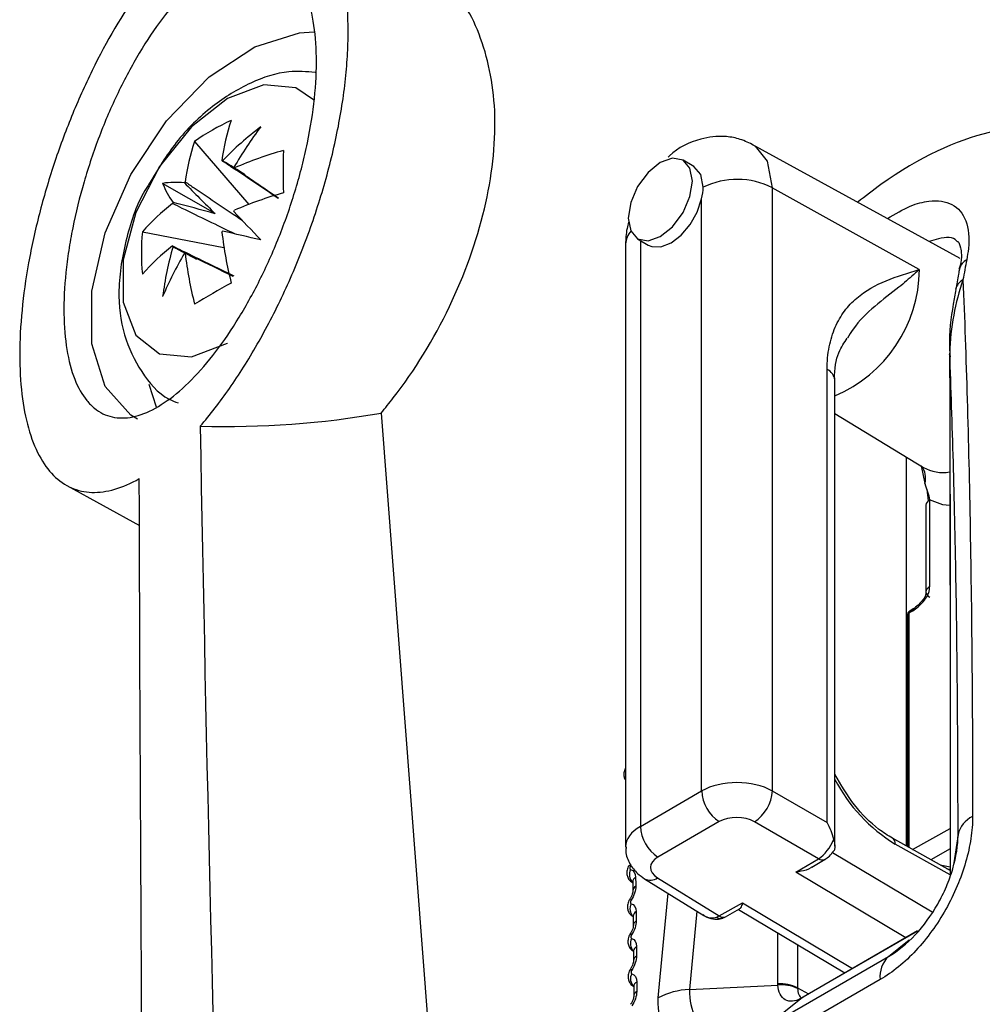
# Model space of a CAD drawing. Header units: millimetres. Extents: x 15231 to 16570, y 10019 to 11489.
# Tile 47 of 206: x 16223 to 16242, y 10230 to 10250. Entities that reach past the tile are written whole.
import ezdxf

# ---------------------------------------------------------------- set-up
doc = ezdxf.new("R2010")
doc.units = ezdxf.units.MM

msp = doc.modelspace()

# ---------------------------------------------------------------- linework, layer by layer
at = {"color": 7, "linetype": 'Continuous', "lineweight": 25}
for p, q in [((16226.094, 10247.565), (16227.174, 10246.32)), ((16241.284, 10245.244), (16237.16, 10247.509)), ((16235.998, 10247.071), (16235.785, 10247.194)), ((16226.504, 10246.135), (16225.462, 10246.736)), ((16237.557, 10246.65), (16237.557, 10234.68)), ((16240.473, 10245.025), (16237.557, 10246.65)), ((16236.155, 10234.68), (16236.155, 10246.427)), ((16225.06, 10245.774), (16226.678, 10245.462)), ((16234.885, 10245.635), (16235.097, 10245.513)), ((16234.646, 10245.533), (16234.646, 10233.567)), ((16234.939, 10245.604), (16234.939, 10233.978)), ((16241.277, 10245.087), (16241.26, 10245.026)), ((16241.075, 10243.341), (16241.076, 10243.366)), ((16238.643, 10234.053), (16238.643, 10243.042)), ((16225.189, 10242.754), (16225.332, 10242.301)), ((16238.796, 10233.582), (16238.796, 10242.834)), ((16229.798, 10242.179), (16232.582, 10205.702)), ((16238.796, 10242.168), (16240.556, 10241.101)), ((16240.222, 10233.584), (16240.222, 10241.304)), ((16240.508, 10241.134), (16240.583, 10240.779)), ((16223.563, 10240.739), (16225.002, 10239.949)), ((16240.657, 10240.437), (16240.63, 10240.668)), ((16240.604, 10240.352), (16240.604, 10238.63)), ((16240.677, 10240.454), (16240.677, 10238.732)), ((16240.333, 10238.248), (16240.265, 10238.205)), ((16240.265, 10238.205), (16240.265, 10233.56)), ((16240.351, 10238.292), (16240.282, 10238.248)), ((16240.236, 10238.164), (16240.236, 10233.576)), ((16234.939, 10233.978), (16236.155, 10234.68)), ((16237.557, 10234.68), (16238.643, 10234.053)), ((16236.503, 10234.071), (16235.286, 10233.369)), ((16238.471, 10233.336), (16237.204, 10234.068)), ((16240.339, 10233.518), (16241.084, 10233.933)), ((16241.084, 10233.103), (16239.94, 10233.741)), ((16241.241, 10233.816), (16241.156, 10233.252)), ((16241.084, 10233.018), (16239.995, 10233.624)), ((16241.084, 10233.529), (16240.702, 10233.316)), ((16238.026, 10233.07), (16238.471, 10233.336)), ((16238.34, 10233.167), (16238.602, 10233.324)), ((16238.748, 10233.462), (16240.726, 10232.28)), ((16240.889, 10233.212), (16241.084, 10233.174)), ((16241.022, 10233.138), (16241.084, 10233.126)), ((16235.023, 10232.937), (16236.195, 10232.212)), ((16235.28, 10232.957), (16236.504, 10232.2)), ((16240.206, 10231.767), (16238.026, 10233.07)), ((16234.779, 10232.861), (16234.787, 10232.856)), ((16235.292, 10230.572), (16235.488, 10232.649)), ((16236.504, 10232.2), (16236.965, 10232.457)), ((16236.965, 10232.457), (16239.145, 10231.155)), ((16236.629, 10232.184), (16236.904, 10232.338)), ((16236.888, 10232.329), (16238.997, 10231.069)), ((16237.665, 10230.853), (16237.665, 10231.865)), ((16240.436, 10231.898), (16238.145, 10230.575)), ((16240.44, 10231.903), (16238.166, 10230.59)), ((16238.056, 10231.632), (16238.056, 10230.773)), ((16239.861, 10231.396), (16240.274, 10231.725)), ((16237.355, 10229.949), (16239.861, 10231.396)), ((16235.912, 10230.739), (16237.666, 10230.828)), ((16239.696, 10230.938), (16237.19, 10229.491)), ((16238.056, 10230.773), (16238.277, 10230.654)), ((16238.145, 10230.575), (16238.166, 10230.59)), ((16237.355, 10229.949), (16238.124, 10230.563)), ((16238.124, 10230.563), (16238.147, 10230.579))]:
    msp.add_line(p, q, dxfattribs=at)
at = {"color": 7, "linetype": 'Continuous', "lineweight": 25, "flags": 128}
for points in [[(16224.965, 10242.057), (16224.832, 10242.136), (16224.321, 10242.706), (16224.054, 10243.552), (16224.054, 10244.599), (16224.321, 10245.754), (16224.832, 10246.915), (16225.541, 10247.977), (16226.385, 10248.847), (16227.29, 10249.447), (16228.174, 10249.724), (16228.463, 10249.74)], [(16228.472, 10248.38), (16228.102, 10248.632), (16227.469, 10248.689), (16226.75, 10248.42), (16226.031, 10247.859), (16225.399, 10247.072), (16224.93, 10246.155), (16224.68, 10245.219), (16224.68, 10244.376), (16224.93, 10243.727), (16225.399, 10243.353), (16226.031, 10243.296), (16226.75, 10243.565), (16226.75, 10243.565)], [(16237.16, 10247.509), (16237.172, 10247.502), (16237.215, 10247.474)], [(16237.215, 10247.474), (16237.457, 10247.174), (16237.557, 10246.65)], [(16235.335, 10245.68), (16235.579, 10245.876), (16235.785, 10246.155), (16235.923, 10246.473), (16235.971, 10246.782), (16235.923, 10247.035), (16235.785, 10247.194), (16235.579, 10247.234), (16235.335, 10247.15), (16235.092, 10246.953), (16234.885, 10246.675), (16234.747, 10246.357), (16234.699, 10246.047), (16234.747, 10245.794), (16234.885, 10245.635), (16235.092, 10245.595), (16235.335, 10245.68)], [(16236.184, 10246.659), (16236.136, 10246.913), (16235.998, 10247.071), (16235.998, 10247.071)], [(16235.097, 10245.513), (16235.169, 10245.483), (16235.348, 10245.479), (16235.547, 10245.557), (16235.746, 10245.709), (16235.925, 10245.919), (16236.066, 10246.167), (16236.155, 10246.427)], [(16241.07, 10240.345), (16240.942, 10240.36), (16240.677, 10240.454)], [(16236.06, 10232.296), (16235.912, 10230.739), (16235.912, 10230.739), (16235.912, 10230.739)], [(16234.77, 10231.126), (16234.756, 10231.138), (16234.747, 10231.147), (16234.745, 10231.152), (16234.745, 10231.153)]]:
    msp.add_lwpolyline(points, dxfattribs=at)
at = {"color": 7, "linetype": 'Continuous', "lineweight": 25}
for centre, radius, start, end in [((16228.609, 10244.05), 4.322, 114.4145, 125.5801), ((16230.582, 10246.687), 3.977, 160.9425, 172.7771), ((16231.459, 10242.552), 6.677, 127.3542, 136.0595), ((16233.825, 10243.04), 8.026, 143.0899, 149.9766), ((16229.854, 10246.267), 3.977, 160.9425, 172.7771), ((16230.009, 10239.8), 7.888, 105.832, 113.3246), ((16240.73, 10246.968), 12.88, 178.129, 181.871), ((16226.594, 10246.796), 0.394, 81.617, 83.8276), ((16226.568, 10246.811), 0.394, 36.1634, 38.3737), ((16236.862, 10245.265), 1.55, 63.3385, 115.9221), ((16225.722, 10245.017), 1.739, 84.3613, 98.5922), ((16227.081, 10247.371), 1.739, 201.3928, 215.6261), ((16227.203, 10245.741), 1.652, 141.626, 142.4756), ((16230.009, 10238.959), 7.888, 105.832, 113.3246), ((16228.064, 10243.168), 3.977, 127.2203, 139.0558), ((16227.194, 10245.726), 1.652, 157.5242, 158.3738), ((16225.35, 10246.811), 1.652, 337.5242, 338.3738), ((16441.439, 10446.9), 293.813, 223.09094, 223.24249), ((16229.363, 10245.354), 4.323, 174.4175, 185.5825), ((16225.341, 10246.796), 1.652, 321.626, 322.4756), ((16234.471, 10246.687), 7.888, 186.6728, 194.166), ((16159.153, 9955.69), 297.849, 76.75243, 76.90192), ((16235.047, 10245.52), 0.401, 137.8298, 178.1001), ((16228.064, 10242.327), 3.977, 127.2203, 139.0558), ((16232.084, 10243.635), 6.677, 163.9403, 172.6457), ((16225.976, 10245.726), 0.394, 216.1634, 218.3737), ((16232.844, 10241.342), 8.025, 150.0234, 156.9104), ((16225.95, 10245.741), 0.394, 261.617, 263.8276), ((16233.743, 10246.267), 7.888, 186.6728, 194.166), ((16241.541, 10244.973), 0.278, 117.1871, 167.4055), ((16237.735, 10245.046), 2.739, 292.8, 359.5485), ((16232.895, 10233.397), 12.881, 118.1267, 121.868), ((16241.465, 10244.574), 0.277, 117.0863, 168.0732), ((16238.547, 10242.811), 0.25, 5.3255, 67.3278), ((16240.215, 10240.887), 0.384, 343.7247, 39.3613), ((16240.938, 10241.765), 0.766, 240.0931, 279.9263), ((16240.728, 10240.34), 0.126, 114.3134, 174.3665), ((16240.336, 10238.164), 0.1, 122.53, 179.9999), ((16240.284, 10238.16), 0.048, 112.7857, 175.8942), ((16240.311, 10238.212), 0.0465, 128.5677, 188.8773), ((16241.761, 10236.473), 3.352, 207.7979, 238.2053), ((16236.925, 10234.715), 0.77, 182.6523, 236.7703), ((16236.766, 10234.729), 0.793, 303.5222, 356.4777), ((16241.761, 10233.691), 0.534, 115.5663, 166.5367), ((16235.708, 10234.013), 0.77, 182.6523, 236.7703), ((16239.873, 10233.638), 0.123, 353.8249, 56.8622), ((16238.547, 10233.435), 0.125, 232.7698, 296.594), ((16234.799, 10233.288), 0.113, 224.1236, 240.8644), ((16234.936, 10233.019), 0.215, 152.0655, 225.4468), ((16234.895, 10232.872), 0.108, 117.169, 178.0215), ((16235.135, 10233.161), 0.251, 243.6803, 305.5245), ((16234.897, 10232.694), 0.107, 116.7988, 178.8745), ((16234.788, 10232.574), 0.0695, 214.7319, 243.1527), ((16234.945, 10232.342), 0.213, 151.6783, 225.3843), ((16234.902, 10232.191), 0.105, 116.0401, 177.4838), ((16236.58, 10232.299), 0.125, 232.3308, 292.9899), ((16234.903, 10232.009), 0.103, 115.6468, 178.3349), ((16234.788, 10231.873), 0.0544, 206.5284, 244.5435), ((16234.95, 10231.653), 0.21, 151.2984, 225.1433), ((16234.905, 10231.5), 0.101, 114.8479, 176.9328), ((16234.905, 10231.314), 0.1, 114.4307, 177.7824), ((16240.243, 10231), 0.55, 133.9354, 186.4307), ((16234.95, 10230.953), 0.207, 150.7672, 226.8469), ((16234.905, 10230.797), 0.098, 113.5906, 176.365), ((16237.717, 10230.109), 0.745, 62.9209, 93.9718), ((16237.742, 10230.104), 0.728, 64.4021, 95.9856), ((16234.904, 10230.609), 0.0966, 113.1362, 177.3417), ((16235.956, 10229.339), 1.401, 91.8393, 118.3349)]:
    msp.add_arc(centre, radius, start, end, dxfattribs=at)
for centre, major_axis, ratio, start_param, end_param in [((16226.449, 10246.227), (3.404, -2.148), 0.229118, 1.52409, 1.655403), ((16226.689, 10246.365), (2.651, -2.611), 0.078957, 4.485994, 4.720597), ((16226.397, 10245.859), (3.587, -0.99), 0.078991, 1.562573, 1.797176), ((16226.397, 10246.137), (3.562, -1.874), 0.229122, 4.627769, 4.759536), ((16293.347, 10201.853), (-37.146, 66.597), 0.567286, 0.594514, 0.6018), ((16236.863, 10234.264), (1, -0.008), 0.582305, 0.807292, 2.360635), ((16236.856, 10233.86), (0.5, -0.008), 0.587276, 0.811887, 2.36523), ((16235.646, 10233.562), (1, -0.008), 0.582305, 2.360635, 3.143211), ((16238.296, 10233.845), (-0.357, 0.618), 0.567258, 4.20799, 4.721), ((16238.474, 10233.742), (0.247, 0.435), 0.562158, 3.922851, 4.980333), ((16235.64, 10233.158), (0.5, -0.008), 0.587276, 2.36523, 3.918573), ((16236.335, 10232.713), (-0.058, 0.55), 0.71606, 2.635266, 3.297839), ((16236.507, 10232.607), (0.26, 0.427), 0.582311, 3.799805, 3.939846), ((16238.758, 10231.063), (0.935, 0.632), 0.074144, 3.917823, 3.948169)]:
    msp.add_ellipse(centre, major_axis=major_axis, ratio=ratio, start_param=start_param, end_param=end_param, dxfattribs=at)
for points, knots in [([(16232.087, 10195.953), (16232.087, 10195.953), (16232.187, 10195.992), (16232.865, 10196.27), (16236.153, 10197.58), (16240.724, 10199.52), (16255.672, 10206.248), (16270.683, 10213.978), (16287.26, 10223.458), (16292.069, 10226.26), (16305.847, 10234.429), (16321.078, 10244.017), (16339.989, 10256.567), (16348.327, 10262.239), (16354.179, 10266.304), (16355.219, 10267.016), (16355.378, 10267.127)], [0.0831025, 0.0831025, 0.0831025, 0.0831025, 0.0831028, 0.085856, 0.101481, 0.1717935, 0.2030435, 0.4686685, 0.4999594, 0.5311685, 0.5624185, 0.7655435, 0.8124185, 0.898356, 0.913981, 0.916816, 0.916816, 0.916816, 0.916816]), ([(16239.761, 10200.373), (16247.544, 10204.061), (16263.107, 10211.437), (16286.495, 10223.898), (16309.857, 10237.399), (16330.905, 10250.436), (16344.106, 10259.409), (16349.572, 10263.124)], [0, 0, 0, 0, 0.212493, 0.424904, 0.637459, 0.84987, 1, 1, 1, 1]), ([(16226.206, 10241.916), (16226.401, 10242.141), (16226.598, 10242.396), (16226.978, 10242.941), (16227.162, 10243.232), (16227.518, 10243.856), (16227.691, 10244.19), (16228.011, 10244.874), (16228.16, 10245.226), (16228.433, 10245.951), (16228.557, 10246.326), (16228.771, 10247.065), (16228.861, 10247.433), (16228.97, 10247.982), (16229.003, 10248.166), (16229.057, 10248.525), (16229.079, 10248.701), (16229.114, 10249.048), (16229.126, 10249.217), (16229.141, 10249.55), (16229.144, 10249.714), (16229.136, 10250.184), (16229.111, 10250.474), (16229.022, 10251.01), (16228.958, 10251.255), (16228.795, 10251.679), (16228.696, 10251.86), (16228.465, 10252.163), (16228.334, 10252.281), (16228.049, 10252.449), (16227.893, 10252.5), (16227.56, 10252.533), (16227.386, 10252.516), (16227.024, 10252.418), (16226.834, 10252.335), (16226.45, 10252.108), (16226.257, 10251.966), (16226.061, 10251.794)], [0, 0, 0, 0, 0.0625, 0.0625, 0.125, 0.125, 0.1875, 0.1875, 0.25, 0.25, 0.3125, 0.3125, 0.375, 0.375, 0.40625, 0.40625, 0.4375, 0.4375, 0.46875, 0.46875, 0.5, 0.5, 0.5625, 0.5625, 0.625, 0.625, 0.6875, 0.6875, 0.75, 0.75, 0.8125, 0.8125, 0.875, 0.875, 0.9375, 0.9375, 1, 1, 1, 1]), ([(16228.451, 10249.953), (16228.488, 10249.732), (16228.509, 10249.494), (16228.516, 10248.981), (16228.502, 10248.704), (16228.442, 10248.134), (16228.396, 10247.84), (16228.303, 10247.389), (16228.267, 10247.235), (16228.19, 10246.93), (16228.148, 10246.778), (16228.011, 10246.324), (16227.907, 10246.022), (16227.673, 10245.427), (16227.547, 10245.141), (16227.276, 10244.591), (16227.13, 10244.325), (16226.83, 10243.834), (16226.676, 10243.607), (16226.359, 10243.191), (16226.195, 10243.002), (16225.874, 10242.677), (16225.714, 10242.539), (16225.395, 10242.313), (16225.239, 10242.226), (16224.94, 10242.111), (16224.796, 10242.081), (16224.521, 10242.08), (16224.394, 10242.109), (16224.218, 10242.195), (16224.162, 10242.231), (16224.056, 10242.318), (16224.005, 10242.369), (16223.863, 10242.543), (16223.783, 10242.685), (16223.65, 10243.023), (16223.598, 10243.221), (16223.527, 10243.655), (16223.507, 10243.892), (16223.5, 10244.408), (16223.514, 10244.683), (16223.557, 10245.109), (16223.576, 10245.254), (16223.621, 10245.55), (16223.648, 10245.701), (16223.739, 10246.155), (16223.813, 10246.459), (16223.991, 10247.068), (16224.094, 10247.376), (16224.319, 10247.967), (16224.442, 10248.254), (16224.71, 10248.81), (16224.851, 10249.074), (16225.145, 10249.566), (16225.3, 10249.797), (16225.615, 10250.217), (16225.774, 10250.403), (16226.094, 10250.73), (16226.258, 10250.871), (16226.576, 10251.097), (16226.732, 10251.182), (16227.036, 10251.298), (16227.185, 10251.328), (16227.462, 10251.328), (16227.592, 10251.299), (16227.834, 10251.18), (16227.945, 10251.091), (16228.138, 10250.859), (16228.221, 10250.715), (16228.36, 10250.37), (16228.414, 10250.174), (16228.451, 10249.953)], [0, 0, 0, 0, 0.03125, 0.03125, 0.0625, 0.0625, 0.09375, 0.09375, 0.109375, 0.109375, 0.125, 0.125, 0.15625, 0.15625, 0.1875, 0.1875, 0.21875, 0.21875, 0.25, 0.25, 0.28125, 0.28125, 0.3125, 0.3125, 0.34375, 0.34375, 0.375, 0.375, 0.40625, 0.40625, 0.421875, 0.421875, 0.4375, 0.4375, 0.46875, 0.46875, 0.5, 0.5, 0.53125, 0.53125, 0.5625, 0.5625, 0.578125, 0.578125, 0.59375, 0.59375, 0.625, 0.625, 0.65625, 0.65625, 0.6875, 0.6875, 0.71875, 0.71875, 0.75, 0.75, 0.78125, 0.78125, 0.8125, 0.8125, 0.84375, 0.84375, 0.875, 0.875, 0.90625, 0.90625, 0.9375, 0.9375, 0.96875, 0.96875, 1, 1, 1, 1]), ([(16229.798, 10242.179), (16229.879, 10242.278), (16230.393, 10242.912), (16231.214, 10244.257), (16231.922, 10246.23), (16232.14, 10248.118), (16231.835, 10249.664), (16231.287, 10250.639), (16230.759, 10250.85), (16230.612, 10250.909)], [0, 0, 0, 0, 0.034111, 0.218365, 0.399952, 0.578597, 0.755287, 0.931917, 1, 1, 1, 1]), ([(16224.996, 10250.567), (16224.662, 10250.093), (16224.351, 10249.562), (16223.918, 10248.679), (16223.781, 10248.373), (16223.528, 10247.752), (16223.411, 10247.435), (16223.197, 10246.787), (16223.099, 10246.456), (16222.932, 10245.805), (16222.861, 10245.482), (16222.745, 10244.842), (16222.701, 10244.522), (16222.642, 10243.915), (16222.627, 10243.624), (16222.626, 10243.066), (16222.641, 10242.799), (16222.699, 10242.31), (16222.742, 10242.086), (16222.856, 10241.678), (16222.928, 10241.495), (16223.095, 10241.181), (16223.191, 10241.049), (16223.405, 10240.834), (16223.525, 10240.751), (16223.779, 10240.64), (16223.914, 10240.61), (16224.203, 10240.6), (16224.355, 10240.621), (16224.669, 10240.713), (16224.831, 10240.783), (16224.999, 10240.878)], [0, 0, 0, 0, 0.125, 0.125, 0.1875, 0.1875, 0.25, 0.25, 0.3125, 0.3125, 0.375, 0.375, 0.4375, 0.4375, 0.5, 0.5, 0.5625, 0.5625, 0.625, 0.625, 0.6875, 0.6875, 0.75, 0.75, 0.8125, 0.8125, 0.875, 0.875, 0.9375, 0.9375, 1, 1, 1, 1]), ([(16228.49, 10248.936), (16228.315, 10248.95), (16227.879, 10248.984), (16227.176, 10248.745), (16226.417, 10248.279), (16225.716, 10247.596), (16225.368, 10247.016), (16225.202, 10246.739)], [0, 0, 0, 0, 0.133318, 0.332143, 0.549115, 0.784162, 1, 1, 1, 1]), ([(16243.622, 10247.952), (16243.063, 10247.934), (16241.944, 10247.899), (16240.321, 10247.198), (16239.405, 10246.481), (16239.251, 10246.361)], [0, 0, 0, 0, 0.4539652, 0.9080618, 1, 1, 1, 1]), ([(16237.16, 10247.509), (16237.07, 10247.55), (16236.896, 10247.631), (16236.548, 10247.685), (16236.063, 10247.626), (16235.676, 10247.442), (16235.498, 10247.268), (16235.489, 10247.259)], [0, 0, 0, 0, 0.1683385, 0.3234399, 0.5911734, 0.9797899, 1, 1, 1, 1]), ([(16227.755, 10246.433), (16227.442, 10246.645), (16227.069, 10246.897), (16226.696, 10247.147), (16226.636, 10247.187)], [0, 0, 0, 0, 0.8404, 1, 1, 1, 1]), ([(16226.885, 10247.043), (16226.94, 10247.006), (16227.233, 10246.807), (16227.524, 10246.607), (16227.762, 10246.445)], [0, 0, 0, 0, 0.1868, 1, 1, 1, 1]), ([(16225.202, 10246.739), (16225.183, 10246.71), (16224.963, 10246.381), (16224.718, 10245.639), (16224.55, 10244.647), (16224.657, 10243.734), (16225.008, 10242.999), (16225.406, 10242.52), (16225.708, 10242.403), (16225.768, 10242.379)], [0, 0, 0, 0, 0.019741, 0.223737, 0.434247, 0.62199, 0.793679, 0.958815, 1, 1, 1, 1]), ([(16225.908, 10246.767), (16225.967, 10246.727), (16226.346, 10246.473), (16226.725, 10246.217), (16227.043, 10246.001)], [0, 0, 0, 0, 0.157279, 1, 1, 1, 1]), ([(16226.891, 10245.734), (16226.544, 10245.902), (16226.133, 10246.102), (16225.723, 10246.303), (16225.659, 10246.335)], [0, 0, 0, 0, 0.8428951, 1, 1, 1, 1]), ([(16239.839, 10246.038), (16239.994, 10246.13), (16240.291, 10246.307), (16240.741, 10246.414), (16241.157, 10246.362), (16241.429, 10246.028), (16241.475, 10245.595), (16241.426, 10245.295), (16241.414, 10245.221)], [0, 0, 0, 0, 0.146822, 0.280519, 0.494256, 0.711252, 0.928001, 1, 1, 1, 1]), ([(16234.705, 10245.967), (16234.694, 10245.925), (16234.653, 10245.774), (16234.649, 10245.632), (16234.646, 10245.53)], [0, 0, 0, 0, 0.276802, 1, 1, 1, 1]), ([(16241.224, 10245.583), (16241.22, 10245.587), (16241.152, 10245.675), (16240.95, 10245.67), (16240.73, 10245.602), (16240.668, 10245.583)], [0, 0, 0, 0, 0.034454, 0.727809, 1, 1, 1, 1]), ([(16225.659, 10245.494), (16225.723, 10245.462), (16226.126, 10245.264), (16226.531, 10245.068), (16226.872, 10244.902)], [0, 0, 0, 0, 0.1596, 1, 1, 1, 1]), ([(16241.225, 10245.584), (16241.232, 10245.582), (16241.255, 10245.578), (16241.282, 10245.502), (16241.329, 10245.272), (16241.278, 10245.093), (16241.277, 10245.087)], [0, 0, 0, 0, 0.172191, 0.593149, 0.987956, 1, 1, 1, 1]), ([(16226.864, 10244.891), (16226.605, 10245.015), (16226.286, 10245.167), (16225.967, 10245.321), (16225.908, 10245.35)], [0, 0, 0, 0, 0.8131976, 1, 1, 1, 1]), ([(16238.643, 10243.042), (16238.643, 10243.202), (16238.658, 10243.351), (16238.712, 10243.631), (16238.753, 10243.762), (16238.856, 10243.999), (16238.918, 10244.106), (16239.062, 10244.298), (16239.143, 10244.384), (16239.405, 10244.609), (16239.604, 10244.717), (16240.027, 10244.892), (16240.252, 10244.958), (16240.473, 10245.025)], [0, 0, 0, 0, 0.125, 0.125, 0.25, 0.25, 0.375, 0.375, 0.5, 0.5, 0.75, 0.75, 1, 1, 1, 1]), ([(16240.473, 10245.025), (16240.472, 10245.024), (16240.459, 10245.012), (16240.422, 10244.979), (16240.294, 10244.867), (16239.889, 10244.51), (16239.342, 10244.151), (16239.083, 10243.725), (16239.047, 10243.665)], [0, 0, 0, 0, 0.003149, 0.031389, 0.086162, 0.295076, 0.901866, 1, 1, 1, 1]), ([(16241.269, 10245.034), (16241.263, 10245.001), (16241.238, 10244.867), (16241.213, 10244.733), (16241.194, 10244.633)], [0, 0, 0, 0, 0.250002, 1, 1, 1, 1]), ([(16241.339, 10244.821), (16241.263, 10244.598), (16241.201, 10244.365), (16241.111, 10243.879), (16241.082, 10243.628), (16241.076, 10243.366)], [0, 0, 0, 0, 0.5, 0.5, 1, 1, 1, 1]), ([(16241.339, 10244.821), (16241.402, 10243.303), (16241.45, 10241.655), (16241.514, 10238.09), (16241.53, 10236.191), (16241.53, 10234.174)], [0, 0, 0, 0, 0.5, 0.5, 1, 1, 1, 1]), ([(16241.197, 10244.63), (16241.18, 10244.533), (16241.115, 10244.166), (16241.053, 10243.735), (16241.078, 10243.355), (16241.082, 10243.291)], [0, 0, 0, 0, 0.230021, 0.870145, 1, 1, 1, 1]), ([(16238.797, 10242.834), (16238.797, 10242.838), (16238.781, 10243.058), (16238.853, 10243.382), (16238.985, 10243.578), (16239.044, 10243.667)], [0, 0, 0, 0, 0.010717, 0.553075, 1, 1, 1, 1]), ([(16241.074, 10243.341), (16241.076, 10242.622), (16241.083, 10239.178), (16241.084, 10235.738), (16241.084, 10233.017)], [0, 0, 0, 0, 0.20891, 1, 1, 1, 1]), ([(16241.241, 10233.816), (16241.241, 10234.261), (16241.24, 10234.702), (16241.237, 10235.571), (16241.234, 10236), (16241.224, 10237.267), (16241.214, 10238.089), (16241.186, 10239.686), (16241.169, 10240.46), (16241.127, 10241.953), (16241.104, 10242.673), (16241.076, 10243.366)], [0, 0, 0, 0, 0.125, 0.125, 0.25, 0.25, 0.5, 0.5, 0.75, 0.75, 1, 1, 1, 1]), ([(16241.076, 10243.366), (16241.078, 10242.339), (16241.083, 10240.283), (16241.087, 10236.837), (16241.087, 10234.419), (16241.088, 10233.027)], [0, 0, 0, 0, 0.298023, 0.596046, 1, 1, 1, 1]), ([(16240.334, 10238.249), (16240.422, 10238.305), (16240.493, 10238.369), (16240.615, 10238.513), (16240.677, 10238.596), (16240.677, 10238.732)], [0, 0, 0, 0, 0.5, 0.5, 1, 1, 1, 1]), ([(16240.604, 10238.63), (16240.603, 10238.611), (16240.601, 10238.576), (16240.577, 10238.511), (16240.521, 10238.442), (16240.443, 10238.357), (16240.384, 10238.316), (16240.351, 10238.292)], [0, 0, 0, 0, 0.149676, 0.268477, 0.479022, 0.712181, 1, 1, 1, 1]), ([(16240.677, 10238.732), (16240.635, 10238.708), (16240.603, 10238.669), (16240.604, 10238.588), (16240.637, 10238.55), (16240.68, 10238.526)], [0, 0, 0, 0, 0.5, 0.5, 1, 1, 1, 1]), ([(16240.401, 10238.287), (16240.385, 10238.297), (16240.365, 10238.301), (16240.339, 10238.286), (16240.333, 10238.268), (16240.334, 10238.249)], [0, 0, 0, 0, 0.5, 0.5, 1, 1, 1, 1]), ([(16234.646, 10235.139), (16234.634, 10235.113), (16234.61, 10235.063), (16234.611, 10234.982), (16234.623, 10234.923), (16234.643, 10234.9), (16234.646, 10234.896)], [0, 0, 0, 0, 0.33043, 0.639829, 0.943009, 1, 1, 1, 1]), ([(16239.94, 10233.741), (16239.849, 10233.798), (16239.593, 10233.958), (16239.166, 10234.379), (16238.919, 10234.802), (16238.796, 10235.013)], [0, 0, 0, 0, 0.2163569, 0.6080897, 1, 1, 1, 1]), ([(16241.53, 10234.174), (16241.53, 10234.032), (16241.519, 10233.885), (16241.473, 10233.583), (16241.438, 10233.426), (16241.346, 10233.11), (16241.291, 10232.952), (16241.159, 10232.639), (16241.082, 10232.482), (16240.914, 10232.183), (16240.822, 10232.039), (16240.622, 10231.764), (16240.516, 10231.634), (16240.184, 10231.278), (16239.942, 10231.08), (16239.696, 10230.938)], [0, 0, 0, 0, 0.125, 0.125, 0.25, 0.25, 0.375, 0.375, 0.5, 0.5, 0.625, 0.625, 0.75, 0.75, 1, 1, 1, 1]), ([(16238.775, 10233.724), (16238.782, 10233.691), (16238.796, 10233.625), (16238.797, 10233.545), (16238.786, 10233.494), (16238.769, 10233.481), (16238.766, 10233.479)], [0, 0, 0, 0, 0.3113148, 0.6225228, 0.9371912, 1, 1, 1, 1]), ([(16239.861, 10231.396), (16240.044, 10231.501), (16240.226, 10231.65), (16240.558, 10232.003), (16240.711, 10232.212), (16240.901, 10232.547), (16240.959, 10232.665), (16241.059, 10232.899), (16241.101, 10233.017), (16241.205, 10233.373), (16241.241, 10233.605), (16241.241, 10233.816)], [0, 0, 0, 0, 0.25, 0.25, 0.5, 0.5, 0.625, 0.625, 0.75, 0.75, 1, 1, 1, 1]), ([(16234.657, 10233.57), (16234.654, 10233.541), (16234.641, 10233.425), (16234.722, 10233.232), (16234.859, 10233.051), (16234.975, 10232.97), (16235.023, 10232.937)], [0, 0, 0, 0, 0.114932, 0.451114, 0.773352, 1, 1, 1, 1]), ([(16238.602, 10233.324), (16238.633, 10233.344), (16238.695, 10233.385), (16238.74, 10233.448), (16238.764, 10233.481)], [0, 0, 0, 0, 0.48473, 1, 1, 1, 1]), ([(16234.719, 10233.209), (16234.717, 10233.207), (16234.694, 10233.178), (16234.673, 10233.113), (16234.668, 10233.025), (16234.692, 10232.948), (16234.732, 10232.891), (16234.768, 10232.871), (16234.781, 10232.864)], [0, 0, 0, 0, 0.0189392, 0.2823539, 0.4903378, 0.6883906, 0.8877601, 1, 1, 1, 1]), ([(16234.744, 10233.189), (16234.743, 10233.187), (16234.742, 10233.185), (16234.741, 10233.183), (16234.737, 10233.177), (16234.735, 10233.171), (16234.733, 10233.166), (16234.731, 10233.16), (16234.73, 10233.154), (16234.73, 10233.149), (16234.729, 10233.144), (16234.73, 10233.139), (16234.731, 10233.135), (16234.732, 10233.131), (16234.734, 10233.128), (16234.736, 10233.125), (16234.739, 10233.122), (16234.742, 10233.121), (16234.746, 10233.12)], [0, 0, 0, 0, 0.0000070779, 0.0000070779, 0.0000070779, 0.0000265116, 0.0000265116, 0.0000265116, 0.0000459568, 0.0000459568, 0.0000459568, 0.0000653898, 0.0000653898, 0.0000653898, 0.0000847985, 0.0000847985, 0.0000847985, 0.0001041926, 0.0001041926, 0.0001041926, 0.0001041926]), ([(16238.338, 10233.169), (16238.333, 10233.165), (16238.273, 10233.119), (16238.162, 10233.091), (16238.061, 10233.073), (16238.027, 10233.07), (16238.026, 10233.07)], [0, 0, 0, 0, 0.06048, 0.690114, 0.986505, 1, 1, 1, 1]), ([(16234.787, 10232.882), (16234.786, 10232.883), (16234.786, 10232.885), (16234.786, 10232.878), (16234.786, 10232.874)], [0, 0, 0, 0, 0.4924734, 1, 1, 1, 1]), ([(16234.787, 10232.876), (16234.787, 10232.835), (16234.789, 10232.775), (16234.789, 10232.715), (16234.79, 10232.697)], [0, 0, 0, 0, 0.700029, 1, 1, 1, 1]), ([(16234.789, 10232.696), (16234.79, 10232.693), (16234.79, 10232.686), (16234.785, 10232.654), (16234.77, 10232.607), (16234.751, 10232.564), (16234.734, 10232.541), (16234.73, 10232.535)], [0, 0, 0, 0, 0.109096, 0.346431, 0.612793, 0.895374, 1, 1, 1, 1]), ([(16234.731, 10232.534), (16234.73, 10232.532), (16234.707, 10232.503), (16234.685, 10232.439), (16234.68, 10232.351), (16234.704, 10232.273), (16234.744, 10232.216), (16234.78, 10232.195), (16234.793, 10232.188)], [0, 0, 0, 0, 0.019019, 0.279142, 0.488944, 0.68676, 0.885976, 1, 1, 1, 1]), ([(16234.756, 10232.512), (16234.755, 10232.51), (16234.754, 10232.508), (16234.753, 10232.506), (16234.75, 10232.501), (16234.747, 10232.495), (16234.745, 10232.489), (16234.743, 10232.483), (16234.742, 10232.478), (16234.742, 10232.472), (16234.741, 10232.467), (16234.742, 10232.462), (16234.743, 10232.458), (16234.744, 10232.454), (16234.746, 10232.45), (16234.748, 10232.448), (16234.751, 10232.445), (16234.754, 10232.443), (16234.757, 10232.442)], [0, 0, 0, 0, 0.0000069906, 0.0000069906, 0.0000069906, 0.0000262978, 0.0000262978, 0.0000262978, 0.0000456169, 0.0000456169, 0.0000456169, 0.0000649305, 0.0000649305, 0.0000649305, 0.0000842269, 0.0000842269, 0.0000842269, 0.0001035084, 0.0001035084, 0.0001035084, 0.0001035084]), ([(16236.965, 10232.457), (16236.965, 10232.456), (16236.959, 10232.437), (16236.94, 10232.385), (16236.921, 10232.338), (16236.904, 10232.339), (16236.903, 10232.339)], [0, 0, 0, 0, 0.013757, 0.315902, 0.957761, 1, 1, 1, 1]), ([(16234.797, 10232.205), (16234.797, 10232.206), (16234.796, 10232.208), (16234.797, 10232.199), (16234.797, 10232.194)], [0, 0, 0, 0, 0.414624, 1, 1, 1, 1]), ([(16234.797, 10232.196), (16234.798, 10232.154), (16234.799, 10232.093), (16234.799, 10232.032), (16234.799, 10232.014)], [0, 0, 0, 0, 0.7000294, 1, 1, 1, 1]), ([(16236.184, 10232.227), (16236.195, 10232.217), (16236.25, 10232.17), (16236.369, 10232.136), (16236.494, 10232.133), (16236.559, 10232.153), (16236.578, 10232.159)], [0, 0, 0, 0, 0.107703, 0.510471, 0.859665, 1, 1, 1, 1]), ([(16236.454, 10232.176), (16236.456, 10232.175), (16236.469, 10232.166), (16236.499, 10232.152), (16236.534, 10232.143), (16236.554, 10232.154), (16236.559, 10232.156)], [0, 0, 0, 0, 0.0733467, 0.3378144, 0.8428538, 1, 1, 1, 1]), ([(16236.549, 10232.149), (16236.556, 10232.152), (16236.583, 10232.161), (16236.609, 10232.174), (16236.629, 10232.184)], [0, 0, 0, 0, 0.2578337, 1, 1, 1, 1]), ([(16234.799, 10232.012), (16234.799, 10232.01), (16234.8, 10232.001), (16234.795, 10231.968), (16234.779, 10231.92), (16234.759, 10231.877), (16234.743, 10231.855), (16234.739, 10231.85)], [0, 0, 0, 0, 0.111322, 0.351652, 0.622412, 0.907794, 1, 1, 1, 1]), ([(16234.74, 10231.849), (16234.739, 10231.847), (16234.716, 10231.818), (16234.694, 10231.754), (16234.688, 10231.665), (16234.712, 10231.587), (16234.752, 10231.529), (16234.789, 10231.509), (16234.802, 10231.501)], [0, 0, 0, 0, 0.0190968, 0.2758315, 0.487418, 0.6849854, 0.8839461, 1, 1, 1, 1]), ([(16234.765, 10231.824), (16234.764, 10231.822), (16234.762, 10231.82), (16234.761, 10231.818), (16234.758, 10231.813), (16234.756, 10231.807), (16234.754, 10231.801), (16234.752, 10231.795), (16234.751, 10231.79), (16234.75, 10231.784), (16234.75, 10231.779), (16234.75, 10231.774), (16234.751, 10231.77), (16234.752, 10231.766), (16234.754, 10231.762), (16234.757, 10231.759), (16234.759, 10231.757), (16234.762, 10231.755), (16234.766, 10231.754)], [0, 0, 0, 0, 0.0000069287, 0.0000069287, 0.0000069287, 0.0000261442, 0.0000261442, 0.0000261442, 0.0000453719, 0.0000453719, 0.0000453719, 0.0000645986, 0.0000645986, 0.0000645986, 0.0000838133, 0.0000838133, 0.0000838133, 0.0001030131, 0.0001030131, 0.0001030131, 0.0001030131]), ([(16234.804, 10231.516), (16234.804, 10231.517), (16234.803, 10231.518), (16234.804, 10231.509), (16234.804, 10231.503)], [0, 0, 0, 0, 0.434393, 1, 1, 1, 1]), ([(16234.804, 10231.505), (16234.804, 10231.462), (16234.805, 10231.4), (16234.805, 10231.338), (16234.805, 10231.319)], [0, 0, 0, 0, 0.70003, 1, 1, 1, 1]), ([(16234.805, 10231.318), (16234.805, 10231.315), (16234.805, 10231.306), (16234.8, 10231.27), (16234.783, 10231.222), (16234.763, 10231.179), (16234.748, 10231.158), (16234.744, 10231.154)], [0, 0, 0, 0, 0.113588, 0.356979, 0.631934, 0.919865, 1, 1, 1, 1]), ([(16234.746, 10231.153), (16234.744, 10231.151), (16234.721, 10231.122), (16234.699, 10231.058), (16234.693, 10230.969), (16234.716, 10230.891), (16234.756, 10230.832), (16234.793, 10230.811), (16234.807, 10230.803)], [0, 0, 0, 0, 0.019173, 0.272431, 0.485749, 0.683118, 0.881728, 1, 1, 1, 1]), ([(16234.77, 10231.126), (16234.769, 10231.124), (16234.767, 10231.122), (16234.766, 10231.12), (16234.763, 10231.114), (16234.76, 10231.108), (16234.759, 10231.103), (16234.757, 10231.097), (16234.755, 10231.091), (16234.755, 10231.086), (16234.754, 10231.08), (16234.755, 10231.075), (16234.756, 10231.071), (16234.757, 10231.067), (16234.759, 10231.063), (16234.761, 10231.06), (16234.763, 10231.057), (16234.767, 10231.055), (16234.77, 10231.054)], [0, 0, 0, 0, 0.000006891, 0.000006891, 0.000006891, 0.0000260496, 0.0000260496, 0.0000260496, 0.0000452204, 0.0000452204, 0.0000452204, 0.0000643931, 0.0000643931, 0.0000643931, 0.0000835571, 0.0000835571, 0.0000835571, 0.0001027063, 0.0001027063, 0.0001027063, 0.0001027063]), ([(16234.807, 10230.817), (16234.807, 10230.817), (16234.807, 10230.819), (16234.807, 10230.808), (16234.807, 10230.802)], [0, 0, 0, 0, 0.488907, 1, 1, 1, 1]), ([(16234.807, 10230.803), (16234.808, 10230.759), (16234.808, 10230.697), (16234.808, 10230.634), (16234.808, 10230.615)], [0, 0, 0, 0, 0.70003, 1, 1, 1, 1]), ([(16238.124, 10230.563), (16238.011, 10230.499), (16237.897, 10230.489), (16237.772, 10230.562), (16237.737, 10230.6), (16237.687, 10230.699), (16237.671, 10230.76), (16237.666, 10230.828)], [0, 0, 0, 0, 0.5, 0.5, 0.75, 0.75, 1, 1, 1, 1]), ([(16234.807, 10230.613), (16234.807, 10230.61), (16234.808, 10230.599), (16234.802, 10230.563), (16234.784, 10230.513), (16234.764, 10230.47), (16234.749, 10230.451), (16234.746, 10230.447)], [0, 0, 0, 0, 0.116442, 0.362794, 0.641542, 0.931577, 1, 1, 1, 1]), ([(16235.912, 10230.739), (16235.912, 10230.528), (16235.952, 10230.337), (16236.065, 10230.109), (16236.111, 10230.04), (16236.22, 10229.925), (16236.281, 10229.879), (16236.416, 10229.807), (16236.491, 10229.782), (16236.648, 10229.755), (16236.731, 10229.753), (16236.903, 10229.771), (16236.993, 10229.792), (16237.173, 10229.854), (16237.264, 10229.897), (16237.355, 10229.949)], [0, 0, 0, 0, 0.25, 0.25, 0.375, 0.375, 0.5, 0.5, 0.625, 0.625, 0.75, 0.75, 0.875, 0.875, 1, 1, 1, 1]), ([(16238.057, 10230.76), (16238.059, 10230.739), (16238.066, 10230.674), (16238.09, 10230.604), (16238.125, 10230.579), (16238.134, 10230.573)], [0, 0, 0, 0, 0.26519, 0.82081, 1, 1, 1, 1]), ([(16238.166, 10230.59), (16238.164, 10230.589), (16238.158, 10230.585), (16238.152, 10230.581), (16238.147, 10230.579)], [0, 0, 0, 0, 0.250176, 1, 1, 1, 1]), ([(16237.19, 10229.491), (16237.068, 10229.421), (16236.946, 10229.365), (16236.707, 10229.283), (16236.588, 10229.256), (16236.36, 10229.234), (16236.251, 10229.239), (16236.044, 10229.278), (16235.946, 10229.314), (16235.769, 10229.414), (16235.69, 10229.478), (16235.549, 10229.634), (16235.489, 10229.727), (16235.344, 10230.035), (16235.292, 10230.288), (16235.292, 10230.572)], [0, 0, 0, 0, 0.125, 0.125, 0.25, 0.25, 0.375, 0.375, 0.5, 0.5, 0.625, 0.625, 0.75, 0.75, 1, 1, 1, 1]), ([(16238.147, 10230.579), (16238.146, 10230.578), (16238.145, 10230.577), (16238.123, 10230.566), (16238.091, 10230.557), (16238.1, 10230.557), (16238.102, 10230.557)], [0, 0, 0, 0, 0.014064, 0.038932, 0.786248, 1, 1, 1, 1])]:
    msp.add_open_spline(points, degree=3, knots=knots, dxfattribs=at)
for points in [[(16236.155, 10246.427), (16236.174, 10246.508), (16236.184, 10246.586), (16236.184, 10246.659)], [(16226.206, 10241.916), (16227.424, 10241.89), (16228.632, 10241.971), (16229.798, 10242.179)], [(16226.206, 10241.916), (16226.44, 10228.859), (16226.842, 10215.794), (16227.415, 10202.719)], [(16226.614, 10157.57), (16225.601, 10185.607), (16225.062, 10213.379), (16224.999, 10240.878)], [(16240.583, 10240.779), (16240.623, 10240.667), (16240.657, 10240.558), (16240.677, 10240.454)], [(16234.746, 10233.12), (16234.807, 10233.108), (16234.844, 10233.051), (16234.845, 10232.968)], [(16234.845, 10232.968), (16234.846, 10232.909), (16234.847, 10232.849), (16234.848, 10232.789)], [(16234.848, 10232.789), (16234.85, 10232.706), (16234.815, 10232.602), (16234.756, 10232.512)], [(16234.757, 10232.442), (16234.818, 10232.429), (16234.855, 10232.37), (16234.856, 10232.286)], [(16234.856, 10232.286), (16234.857, 10232.225), (16234.857, 10232.164), (16234.858, 10232.103)], [(16234.858, 10232.103), (16234.859, 10232.018), (16234.824, 10231.914), (16234.765, 10231.824)], [(16234.766, 10231.754), (16234.826, 10231.738), (16234.862, 10231.677), (16234.863, 10231.592)], [(16234.863, 10231.592), (16234.863, 10231.53), (16234.864, 10231.468), (16234.864, 10231.405)], [(16234.864, 10231.405), (16234.864, 10231.32), (16234.829, 10231.215), (16234.77, 10231.126)], [(16234.77, 10231.054), (16234.83, 10231.036), (16234.866, 10230.974), (16234.866, 10230.887)], [(16234.866, 10230.887), (16234.866, 10230.824), (16234.866, 10230.761), (16234.866, 10230.698)], [(16237.666, 10230.828), (16237.666, 10230.836), (16237.665, 10230.844), (16237.665, 10230.853)], [(16234.866, 10230.698), (16234.866, 10230.61), (16234.831, 10230.505), (16234.771, 10230.416)], [(16238.056, 10230.773), (16238.056, 10230.768), (16238.056, 10230.764), (16238.057, 10230.76)]]:
    msp.add_open_spline(points, degree=3, dxfattribs=at)

doc.saveas('drawing.dxf')
